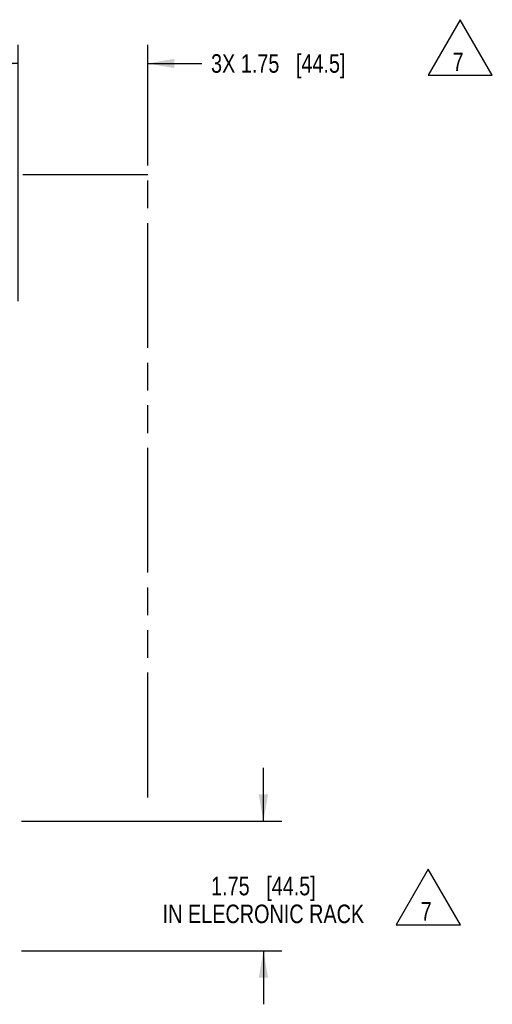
# Model space of a CAD drawing. Header units: inches. Extents: x 0 to 34, y 0 to 22.
# Tile 6 of 164: x 9.5 to 12.7, y 8.5 to 15.1. Entities that reach past the tile are written whole.
import ezdxf

# ---------------------------------------------------------------- set-up
doc = ezdxf.new("R2010")
doc.units = ezdxf.units.IN
doc.header["$LTSCALE"] = 1.87
doc.header["$MEASUREMENT"] = 0
doc.linetypes.add('PHANTOM', pattern=[0.8, 0.45, -0.05, 0.1, -0.05, 0.1, -0.05])
doc.layers.get('0').update_dxf_attribs({"linetype": 'CONTINUOUS'})
doc.layers.add('DETAIL', color=7, linetype='CONTINUOUS')
doc.layers.add('DIMENSIONS', color=7, linetype='CONTINUOUS')
doc.styles.get("Standard").update_dxf_attribs({"font": 'txt', "width": 0.8})
doc.dimstyles.new('DIMSTYLE_1', dxfattribs={"dimtxt": 0.125, "dimasz": 0.18, "dimexe": 0.18, "dimexo": 0.0625, "dimgap": 0.09, "dimtad": 0, "dimtih": 1, "dimtoh": 1, "dimlfac": 2, "dimzin": 4, "dimdsep": 46, "dimtxsty": 'STANDARD', "dimblk": '_FILLED', "dimblk1": '_FILLED', "dimblk2": '_FILLED', "dimcen": 0.09, "dimadec": 0, "dimazin": 0, "dimtp": 0.01, "dimtm": 0.01, "dimtfac": 1, "dimtofl": 0, "dimtmove": 0, "dimatfit": 3, "dimldrblk": '_FILLED', "dimfxl": 1, "dimtolj": 1, "dimtzin": 4, "dimarcsym": 0})

# ---------------------------------------------------------------- blocks, each defined once
blk = doc.blocks.new('_FILLED')
at = {"color": 0, "linetype": 'BYBLOCK'}
blk.add_solid([(0, 0), (-1, 0.174), (-1, -0.174)], dxfattribs=at)
blk = doc.blocks.new('*D1')
at = {"layer": 'DIMENSIONS', "color": 2, "linetype": 'CONTINUOUS'}
for p, q in [((9.4578, 13.2217), (9.4578, 14.9492)), ((10.3328, 14.1367), (10.3328, 14.9492)), ((9.4578, 14.8242), (9.0978, 14.8242)), ((10.3328, 14.8242), (10.6974, 14.8242))]:
    blk.add_line(p, q, dxfattribs=at)
at = {"layer": 'DIMENSIONS', "color": 2, "linetype": 'CONTINUOUS', "xscale": 0.18, "yscale": 0.18, "zscale": 0.18}
blk.add_blockref('_FILLED', (9.4578, 14.8242), dxfattribs=at)
at = {"layer": 'DIMENSIONS', "color": 2, "linetype": 'CONTINUOUS', "xscale": 0.18, "yscale": 0.18, "zscale": 0.18, "rotation": 180}
blk.add_blockref('_FILLED', (10.3328, 14.8242), dxfattribs=at)
at = {"layer": 'DIMENSIONS', "color": 2, "linetype": 'CONTINUOUS', "insert": (10.7599, 14.8867), "char_height": 0.125, "width": 1.425, "attachment_point": 1, "line_spacing_factor": 0.9}
blk.add_mtext('3X 1.75{\\Ftxt.shx;\\W1.000000;\\H0.125000; }[44.5]', dxfattribs=at)
blk = doc.blocks.new('*D3')
at = {"layer": 'DIMENSIONS', "color": 2, "linetype": 'CONTINUOUS'}
for p, q in [((11.1134, 9.7147), (11.1134, 10.0747)), ((9.4803, 9.7147), (11.2384, 9.7147)), ((9.4803, 8.8397), (11.2384, 8.8397)), ((11.1134, 8.8397), (11.1134, 8.4797))]:
    blk.add_line(p, q, dxfattribs=at)
at = {"layer": 'DIMENSIONS', "color": 2, "linetype": 'CONTINUOUS', "xscale": 0.18, "yscale": 0.18, "zscale": 0.18}
for p, rotation in [((11.1134, 9.7147), 270), ((11.1134, 8.8397), 90)]:
    blk.add_blockref('_FILLED', p, dxfattribs=dict(at, rotation=rotation))
at = {"layer": 'DIMENSIONS', "color": 2, "linetype": 'CONTINUOUS', "insert": (11.1134, 9.3397), "char_height": 0.125, "width": 1.7, "attachment_point": 2, "line_spacing_factor": 0.9}
blk.add_mtext('1.75{\\Ftxt.shx;\\W1.000000;\\H0.125000; }[44.5]\\PIN ELECRONIC RACK', dxfattribs=at)
blk = doc.blocks.new('FLAG_TRIANGLE_BL2', base_point=(12.4411, 14.932))
at = {"layer": 'DETAIL', "color": 2, "linetype": 'CONTINUOUS'}
for p, q in [((12.4411, 15.1193), (12.2248, 14.7447)), ((12.6574, 14.7447), (12.4411, 15.1193)), ((12.2248, 14.7447), (12.6574, 14.7447))]:
    blk.add_line(p, q, dxfattribs=at)
at = {"layer": 'DETAIL', "color": 2, "linetype": 'CONTINUOUS', "width": 0.8}
blk.add_text('7', height=0.125, dxfattribs=at).set_placement((12.3895, 14.773))
blk = doc.blocks.new('FLAG_TRIANGLE_BL4', base_point=(12.2258, 9.203))
at = {"layer": 'DETAIL', "color": 2, "linetype": 'CONTINUOUS'}
for p, q in [((12.2258, 9.3903), (12.0095, 9.0157)), ((12.4421, 9.0157), (12.2258, 9.3903)), ((12.0095, 9.0157), (12.4421, 9.0157))]:
    blk.add_line(p, q, dxfattribs=at)
at = {"layer": 'DETAIL', "color": 2, "linetype": 'CONTINUOUS', "width": 0.8}
blk.add_text('7', height=0.125, dxfattribs=at).set_placement((12.1741, 9.044))

msp = doc.modelspace()

# ---------------------------------------------------------------- linework, layer by layer
at = {"layer": 'DETAIL', "color": 8, "linetype": 'PHANTOM'}
for p, q in [((10.3328, 14.0742), (3.5228, 14.0742)), ((10.3328, 9.8751), (10.3328, 14.0742))]:
    msp.add_line(p, q, dxfattribs=at)

# ---------------------------------------------------------------- block references
at = {"layer": 'DETAIL', "color": 2, "linetype": 'CONTINUOUS'}
for name, p in [('FLAG_TRIANGLE_BL2', (12.4411, 14.932)), ('FLAG_TRIANGLE_BL4', (12.2258, 9.203))]:
    msp.add_blockref(name, p, dxfattribs=at)

# ---------------------------------------------------------------- dimensions: what is measured, and where the dimension line sits
at = {"layer": 'DIMENSIONS', "color": 2, "linetype": 'CONTINUOUS'}
for base, p1, p2, angle, text, picture, middle in [((9.4578, 14.8242), (10.3328, 14.1367), (9.4578, 13.2217), 180, '3X <>', '*D1', (11.4724, 14.8242)), ((11.1134, 8.8397), (9.4803, 9.7147), (9.4803, 8.8397), 270, '<>\\PIN ELECRONIC RACK', '*D3', (10.5197, 9.1678))]:
    dim = msp.add_linear_dim(base=base, p1=p1, p2=p2, angle=angle, text=text, dimstyle='DIMSTYLE_1', dxfattribs=at)
    dim.commit()
    dim.dimension.update_dxf_attribs({"geometry": picture, "text_midpoint": middle, "dimtype": 160})

doc.saveas('drawing.dxf')
